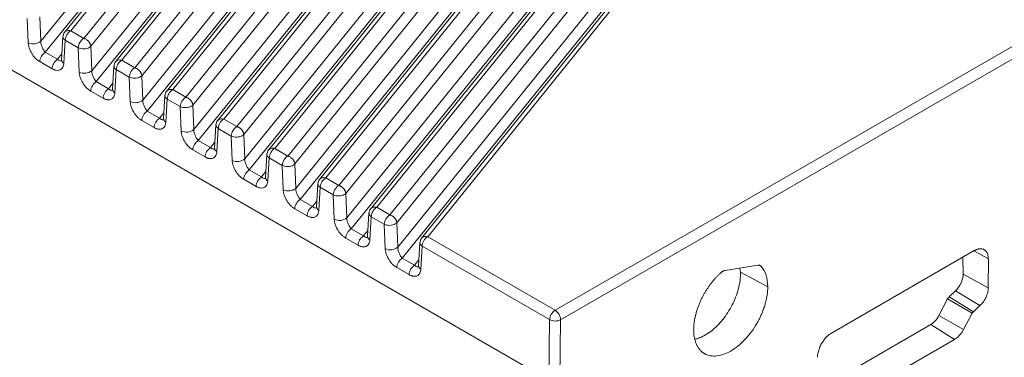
# Model space of a CAD drawing. Header units: millimetres. Extents: x 0 to 420, y 0 to 297.
# Tile 4 of 21: x 133 to 196, y 34 to 55. Entities that reach past the tile are written whole.
import ezdxf

# ---------------------------------------------------------------- set-up
doc = ezdxf.new("R2010")
doc.units = ezdxf.units.MM

msp = doc.modelspace()

# ---------------------------------------------------------------- linework, layer by layer
at = {"color": 7, "linetype": 'Continuous', "lineweight": 18}
for p, q in [((135.96, 54.63), (163.561, 88.8)), ((134.031, 53.957), (161.661, 88.163)), ((163.172, 88.706), (135.558, 54.52)), ((164.405, 88.313), (136.804, 54.142)), ((164.858, 87.804), (137.256, 53.634)), ((161.967, 87.474), (134.322, 53.249)), ((139.244, 52.734), (166.845, 86.904)), ((137.315, 52.061), (164.945, 86.267)), ((166.456, 86.81), (138.842, 52.624)), ((167.689, 86.417), (140.088, 52.247)), ((168.142, 85.908), (140.54, 51.738)), ((165.252, 85.578), (137.606, 51.353)), ((142.528, 50.838), (170.129, 85.008)), ((140.599, 50.165), (168.229, 84.371)), ((169.74, 84.914), (142.126, 50.728)), ((170.973, 84.521), (143.372, 50.351)), ((171.426, 84.012), (143.825, 49.842)), ((168.536, 83.682), (140.89, 49.457)), ((145.812, 48.942), (173.413, 83.112)), ((143.883, 48.269), (171.513, 82.476)), ((173.024, 83.018), (145.41, 48.833)), ((174.257, 82.625), (146.656, 48.455)), ((174.71, 82.116), (147.109, 47.946)), ((171.82, 81.786), (144.175, 47.561)), ((149.096, 47.046), (176.697, 81.217)), ((147.167, 46.373), (174.798, 80.58)), ((176.308, 81.122), (148.695, 46.937)), ((177.542, 80.729), (149.94, 46.559)), ((177.994, 80.221), (150.393, 46.05)), ((175.104, 79.89), (147.459, 45.665)), ((152.38, 45.15), (179.981, 79.321)), ((150.451, 44.478), (178.082, 78.684)), ((179.592, 79.227), (151.979, 45.041)), ((180.826, 78.833), (153.224, 44.663)), ((178.388, 77.994), (150.743, 43.769)), ((181.278, 78.325), (153.677, 44.154)), ((155.664, 43.255), (183.266, 77.425)), ((153.735, 42.582), (181.366, 76.788)), ((182.877, 77.331), (155.263, 43.145)), ((184.11, 76.937), (156.509, 42.767)), ((181.672, 76.098), (154.027, 41.874)), ((184.562, 76.429), (156.961, 42.258)), ((158.948, 41.359), (186.55, 75.529)), ((157.02, 40.686), (184.65, 74.892)), ((186.161, 75.435), (158.559, 41.265)), ((184.956, 74.202), (157.311, 39.978)), ((166.744, 32.137), (102.586, 69.175)), ((210.551, 61.673), (167.155, 36.621)), ((210.905, 61.061), (167.509, 36.009)), ((133.166, 55.433), (133.225, 53.86)), ((134.031, 53.957), (133.972, 55.53)), ((136.804, 54.142), (135.96, 54.63)), ((135.46, 54.251), (135.373, 52.763)), ((135.518, 52.536), (135.606, 54.025)), ((135.606, 54.025), (136.45, 53.537)), ((136.827, 54.136), (136.804, 54.142)), ((136.45, 53.537), (136.509, 51.965)), ((137.315, 52.061), (137.256, 53.634)), ((133.969, 52.644), (134.76, 52.187)), ((135.113, 52.792), (134.322, 53.249)), ((140.088, 52.247), (139.244, 52.734)), ((138.745, 52.355), (138.657, 50.867)), ((138.803, 50.64), (138.89, 52.129)), ((138.89, 52.129), (139.734, 51.641)), ((140.111, 52.24), (140.088, 52.247)), ((139.734, 51.641), (139.793, 50.069)), ((140.599, 50.165), (140.54, 51.738)), ((137.253, 50.748), (138.044, 50.291)), ((138.397, 50.896), (137.606, 51.353)), ((143.372, 50.351), (142.528, 50.838)), ((142.029, 50.459), (141.941, 48.971)), ((142.087, 48.745), (142.174, 50.233)), ((142.174, 50.233), (143.019, 49.746)), ((143.395, 50.344), (143.372, 50.351)), ((143.019, 49.746), (143.077, 48.173)), ((143.883, 48.269), (143.825, 49.842)), ((140.537, 48.852), (141.328, 48.395)), ((141.681, 49.001), (140.89, 49.457)), ((146.656, 48.455), (145.812, 48.942)), ((145.313, 48.563), (145.225, 47.075)), ((145.371, 46.849), (145.458, 48.337)), ((145.458, 48.337), (146.303, 47.85)), ((146.679, 48.448), (146.656, 48.455)), ((144.965, 47.105), (144.175, 47.561)), ((146.303, 47.85), (146.361, 46.277)), ((147.167, 46.373), (147.109, 47.946)), ((143.821, 46.956), (144.612, 46.499)), ((149.94, 46.559), (149.096, 47.046)), ((148.597, 46.667), (148.509, 45.179)), ((148.655, 44.953), (148.743, 46.441)), ((148.743, 46.441), (149.587, 45.954)), ((149.963, 46.552), (149.94, 46.559)), ((148.25, 45.209), (147.459, 45.665)), ((149.587, 45.954), (149.645, 44.381)), ((150.451, 44.478), (150.393, 46.05)), ((147.105, 45.06), (147.896, 44.604)), ((153.224, 44.663), (152.38, 45.15)), ((151.881, 44.772), (151.793, 43.283)), ((151.939, 43.057), (152.027, 44.545)), ((152.027, 44.545), (152.871, 44.058)), ((153.247, 44.656), (153.224, 44.663)), ((151.534, 43.313), (150.743, 43.769)), ((152.871, 44.058), (152.929, 42.485)), ((153.735, 42.582), (153.677, 44.154)), ((150.389, 43.164), (151.18, 42.708)), ((156.509, 42.767), (155.664, 43.255)), ((155.165, 42.876), (155.078, 41.387)), ((155.223, 41.161), (155.311, 42.649)), ((155.311, 42.649), (156.155, 42.162)), ((156.532, 42.76), (156.509, 42.767)), ((154.818, 41.417), (154.027, 41.874)), ((156.155, 42.162), (156.214, 40.589)), ((157.02, 40.686), (156.961, 42.258)), ((153.673, 41.268), (154.464, 40.812)), ((167.155, 36.621), (158.948, 41.359)), ((158.449, 40.98), (158.362, 39.491)), ((158.507, 39.265), (158.595, 40.753)), ((158.595, 40.753), (166.802, 36.016)), ((157.311, 39.978), (158.102, 39.521)), ((194.15, 40.462), (184.957, 35.156)), ((193.415, 40.038), (193.432, 38.95)), ((156.958, 39.372), (157.748, 38.916)), ((180.21, 39.521), (178.109, 39.192)), ((179.059, 39.341), (179.1, 39.068)), ((195.053, 38.077), (195.054, 39.94)), ((180.85, 38.125), (179.1, 39.068)), ((193.432, 38.95), (195.053, 38.077)), ((192.944, 37.875), (192.521, 37.477)), ((192.521, 37.477), (194.089, 36.53)), ((192.944, 37.875), (194.515, 36.926)), ((192.425, 37.348), (191.875, 36.282)), ((194.017, 36.434), (192.425, 37.348)), ((194.089, 36.53), (194.515, 36.926)), ((193.456, 35.375), (191.875, 36.282)), ((193.456, 35.375), (194.017, 36.434)), ((166.802, 36.016), (166.744, 32.137)), ((167.509, 36.009), (167.451, 32.137)), ((191.349, 35.696), (184.686, 31.85)), ((192.885, 34.747), (191.349, 35.696)), ((186.222, 30.901), (192.885, 34.747))]:
    msp.add_line(p, q, dxfattribs=at)
at = {"color": 8, "linetype": 'Continuous', "lineweight": 18}
for p, q in [((135.113, 52.792), (135.395, 53.141)), ((138.397, 50.896), (138.679, 51.246)), ((141.681, 49.001), (141.963, 49.35)), ((144.965, 47.105), (145.247, 47.454)), ((148.25, 45.209), (148.532, 45.558)), ((151.534, 43.313), (151.816, 43.662)), ((154.818, 41.417), (155.1, 41.766)), ((195.054, 39.94), (194.117, 40.444)), ((158.102, 39.521), (158.384, 39.87)), ((180.421, 39.454), (180.303, 39.516))]:
    msp.add_line(p, q, dxfattribs=at)
at = {"color": 7, "linetype": 'Continuous', "lineweight": 18}
for centre, radius, start, end in [((135.96, 54.222), 0.5, 141.23431, 176.64892), ((136.375, 53.981), 0.77, 122.65226, 176.77035), ((133.552, 54.544), 0.758, 244.44854, 309.20477), ((137.219, 53.494), 0.77, 122.65226, 176.77035), ((134.738, 52.6), 0.77, 122.65226, 176.77035), ((135.529, 52.144), 0.77, 122.65226, 176.77035), ((139.244, 52.326), 0.5, 141.23431, 176.64892), ((139.659, 52.085), 0.77, 122.65226, 176.77035), ((136.836, 52.648), 0.758, 244.44854, 309.20477), ((140.504, 51.598), 0.77, 122.65226, 176.77035), ((138.022, 50.704), 0.77, 122.65226, 176.77035), ((138.813, 50.248), 0.77, 122.65226, 176.77035), ((142.528, 50.43), 0.5, 141.23431, 176.64892), ((142.943, 50.189), 0.77, 122.65226, 176.77035), ((140.12, 50.753), 0.758, 244.44854, 309.20477), ((143.788, 49.702), 0.77, 122.65226, 176.77035), ((141.306, 48.808), 0.77, 122.65226, 176.77035), ((142.097, 48.352), 0.77, 122.65226, 176.77035), ((145.812, 48.534), 0.5, 141.23431, 176.64892), ((146.228, 48.294), 0.77, 122.65226, 176.77035), ((143.404, 48.857), 0.758, 244.44854, 309.20477), ((147.072, 47.806), 0.77, 122.65226, 176.77035), ((144.59, 46.913), 0.77, 122.65226, 176.77035), ((145.381, 46.456), 0.77, 122.65226, 176.77035), ((149.096, 46.638), 0.5, 141.23431, 176.64892), ((149.512, 46.398), 0.77, 122.65226, 176.77035), ((146.688, 46.961), 0.758, 244.44854, 309.20477), ((150.356, 45.91), 0.77, 122.65226, 176.77035), ((147.874, 45.017), 0.77, 122.65226, 176.77035), ((148.665, 44.56), 0.77, 122.65226, 176.77035), ((152.38, 44.742), 0.5, 141.23431, 176.64892), ((152.796, 44.502), 0.77, 122.65226, 176.77035), ((149.972, 45.065), 0.758, 244.44854, 309.20477), ((153.64, 44.014), 0.77, 122.65226, 176.77035), ((151.158, 43.121), 0.77, 122.65226, 176.77035), ((151.949, 42.664), 0.77, 122.65226, 176.77035), ((155.664, 42.846), 0.5, 141.23431, 176.64892), ((156.08, 42.606), 0.77, 122.65226, 176.77035), ((153.256, 43.169), 0.758, 244.44854, 309.20477), ((156.924, 42.119), 0.77, 122.65226, 176.77035), ((154.443, 41.225), 0.77, 122.65226, 176.77035), ((155.233, 40.768), 0.77, 122.65226, 176.77035), ((158.948, 40.95), 0.5, 141.07025, 176.64892), ((156.54, 41.273), 0.758, 244.44854, 309.20477), ((157.727, 39.329), 0.77, 122.65226, 176.77035), ((158.518, 38.872), 0.77, 122.65226, 176.77035), ((167.571, 35.972), 0.77, 122.65226, 176.77035), ((166.741, 35.974), 0.768, 2.60548, 57.39452)]:
    msp.add_arc(centre, radius, start, end, dxfattribs=at)
at = {"color": 8, "linetype": 'Continuous', "lineweight": 18}
for centre, radius, start, end in [((135.635, 52.771), 0.262, 181.89024, 243.63221), ((138.919, 50.875), 0.262, 181.89024, 243.63221), ((142.203, 48.979), 0.262, 181.89024, 243.63221), ((145.487, 47.084), 0.262, 181.89024, 243.63221), ((148.771, 45.188), 0.262, 181.89024, 243.63221), ((152.056, 43.292), 0.262, 181.89024, 243.63221), ((155.34, 41.396), 0.262, 181.89024, 243.63221), ((158.825, 41.017), 0.363, 70.15308, 137.04355), ((158.624, 39.5), 0.262, 181.89024, 243.63221)]:
    msp.add_arc(centre, radius, start, end, dxfattribs=at)
for points, knots in [([(135.96, 54.63), (135.903, 54.639), (135.789, 54.658), (135.65, 54.618), (135.598, 54.557), (135.576, 54.531)], [0, 0, 0, 0, 0.367497, 0.734994, 1, 1, 1, 1]), ([(135.606, 54.025), (135.574, 54.049), (135.509, 54.098), (135.462, 54.179), (135.464, 54.23), (135.465, 54.25)], [0, 0, 0, 0, 0.373277, 0.746553, 1, 1, 1, 1]), ([(135.38, 52.74), (135.374, 52.731), (135.358, 52.706), (135.307, 52.682), (135.223, 52.694), (135.149, 52.76), (135.113, 52.792)], [0, 0, 0, 0, 0.101204, 0.276004, 0.642025, 1, 1, 1, 1]), ([(139.244, 52.734), (139.187, 52.743), (139.073, 52.762), (138.934, 52.722), (138.882, 52.661), (138.86, 52.635)], [0, 0, 0, 0, 0.367497, 0.734994, 1, 1, 1, 1]), ([(138.89, 52.129), (138.858, 52.153), (138.793, 52.202), (138.746, 52.283), (138.749, 52.334), (138.75, 52.354)], [0, 0, 0, 0, 0.373277, 0.746553, 1, 1, 1, 1]), ([(138.664, 50.844), (138.658, 50.835), (138.642, 50.81), (138.591, 50.786), (138.507, 50.798), (138.433, 50.864), (138.397, 50.896)], [0, 0, 0, 0, 0.101204, 0.276004, 0.642025, 1, 1, 1, 1]), ([(142.528, 50.838), (142.471, 50.847), (142.357, 50.866), (142.218, 50.826), (142.166, 50.765), (142.144, 50.739)], [0, 0, 0, 0, 0.367497, 0.734994, 1, 1, 1, 1]), ([(142.174, 50.233), (142.142, 50.257), (142.077, 50.307), (142.03, 50.387), (142.033, 50.438), (142.034, 50.459)], [0, 0, 0, 0, 0.373277, 0.746553, 1, 1, 1, 1]), ([(141.948, 48.948), (141.943, 48.939), (141.926, 48.915), (141.875, 48.89), (141.791, 48.902), (141.718, 48.968), (141.681, 49.001)], [0, 0, 0, 0, 0.101204, 0.276004, 0.642025, 1, 1, 1, 1]), ([(145.812, 48.942), (145.755, 48.952), (145.641, 48.97), (145.502, 48.93), (145.45, 48.869), (145.428, 48.843)], [0, 0, 0, 0, 0.367497, 0.734994, 1, 1, 1, 1]), ([(145.458, 48.337), (145.426, 48.362), (145.361, 48.411), (145.314, 48.491), (145.317, 48.542), (145.318, 48.563)], [0, 0, 0, 0, 0.373277, 0.746553, 1, 1, 1, 1]), ([(145.233, 47.052), (145.227, 47.043), (145.211, 47.019), (145.159, 46.994), (145.075, 47.006), (145.002, 47.072), (144.965, 47.105)], [0, 0, 0, 0, 0.101204, 0.276004, 0.642025, 1, 1, 1, 1]), ([(149.096, 47.046), (149.039, 47.056), (148.925, 47.074), (148.786, 47.034), (148.734, 46.973), (148.712, 46.947)], [0, 0, 0, 0, 0.367497, 0.734994, 1, 1, 1, 1]), ([(148.743, 46.441), (148.71, 46.466), (148.645, 46.515), (148.598, 46.595), (148.601, 46.646), (148.602, 46.667)], [0, 0, 0, 0, 0.373277, 0.746553, 1, 1, 1, 1]), ([(148.517, 45.156), (148.511, 45.147), (148.495, 45.123), (148.443, 45.098), (148.359, 45.11), (148.286, 45.176), (148.25, 45.209)], [0, 0, 0, 0, 0.101204, 0.276004, 0.642025, 1, 1, 1, 1]), ([(152.38, 45.15), (152.323, 45.16), (152.209, 45.179), (152.07, 45.139), (152.018, 45.077), (151.996, 45.051)], [0, 0, 0, 0, 0.367497, 0.734994, 1, 1, 1, 1]), ([(152.027, 44.545), (151.994, 44.57), (151.93, 44.619), (151.883, 44.7), (151.885, 44.75), (151.886, 44.771)], [0, 0, 0, 0, 0.373277, 0.746553, 1, 1, 1, 1]), ([(151.801, 43.26), (151.795, 43.251), (151.779, 43.227), (151.727, 43.202), (151.643, 43.214), (151.57, 43.28), (151.534, 43.313)], [0, 0, 0, 0, 0.101204, 0.276004, 0.642025, 1, 1, 1, 1]), ([(155.664, 43.255), (155.607, 43.264), (155.493, 43.283), (155.355, 43.243), (155.302, 43.181), (155.281, 43.155)], [0, 0, 0, 0, 0.367497, 0.734994, 1, 1, 1, 1]), ([(155.311, 42.649), (155.278, 42.674), (155.214, 42.723), (155.167, 42.804), (155.169, 42.854), (155.17, 42.875)], [0, 0, 0, 0, 0.373277, 0.746553, 1, 1, 1, 1]), ([(155.085, 41.365), (155.079, 41.356), (155.063, 41.331), (155.011, 41.307), (154.928, 41.318), (154.854, 41.384), (154.818, 41.417)], [0, 0, 0, 0, 0.101204, 0.276004, 0.642025, 1, 1, 1, 1]), ([(158.595, 40.753), (158.563, 40.778), (158.498, 40.827), (158.451, 40.908), (158.453, 40.959), (158.454, 40.979)], [0, 0, 0, 0, 0.373277, 0.746553, 1, 1, 1, 1]), ([(158.369, 39.469), (158.363, 39.46), (158.347, 39.435), (158.296, 39.411), (158.212, 39.423), (158.138, 39.488), (158.102, 39.521)], [0, 0, 0, 0, 0.101204, 0.276004, 0.642025, 1, 1, 1, 1])]:
    msp.add_open_spline(points, degree=3, knots=knots, dxfattribs=at)
at = {"color": 7, "linetype": 'Continuous', "lineweight": 18}
for points, knots in [([(134.322, 53.249), (134.313, 53.259), (134.278, 53.297), (134.206, 53.397), (134.134, 53.536), (134.083, 53.675), (134.055, 53.772), (134.036, 53.869), (134.032, 53.928), (134.031, 53.957)], [0, 0, 0, 0, 0.06978, 0.251983, 0.531594, 0.653308, 0.771004, 0.885781, 1, 1, 1, 1]), ([(137.256, 53.634), (137.254, 53.654), (137.25, 53.692), (137.235, 53.747), (137.215, 53.797), (137.192, 53.841), (137.169, 53.878), (137.146, 53.91), (137.109, 53.955), (137.058, 54.007), (136.985, 54.062), (136.923, 54.097), (136.868, 54.122), (136.841, 54.131), (136.827, 54.136)], [0, 0, 0, 0, 0.0969697, 0.1854388, 0.2654038, 0.3368613, 0.3998086, 0.4542433, 0.5001636, 0.6444406, 0.7500034, 0.8749359, 0.937468, 1, 1, 1, 1]), ([(133.225, 53.86), (133.226, 53.838), (133.229, 53.791), (133.24, 53.713), (133.258, 53.626), (133.296, 53.492), (133.359, 53.336), (133.452, 53.166), (133.56, 53.007), (133.693, 52.854), (133.836, 52.727), (133.928, 52.669), (133.969, 52.644)], [0, 0, 0, 0, 0.05008, 0.105702, 0.166939, 0.233953, 0.383242, 0.490525, 0.601792, 0.753075, 0.88937, 1, 1, 1, 1]), ([(137.157, 53.556), (137.064, 53.504), (136.934, 53.472), (136.673, 53.465), (136.543, 53.491), (136.45, 53.537)], [0, 0, 0, 0, 0.5, 0.5, 1, 1, 1, 1]), ([(135.373, 52.763), (135.372, 52.75), (135.37, 52.731), (135.373, 52.733), (135.374, 52.734)], [0, 0, 0, 0, 0.697927, 1, 1, 1, 1]), ([(134.76, 52.187), (134.78, 52.176), (134.822, 52.152), (134.888, 52.124), (134.958, 52.1), (135.061, 52.078), (135.172, 52.078), (135.284, 52.112), (135.377, 52.173), (135.455, 52.272), (135.504, 52.399), (135.514, 52.494), (135.518, 52.536)], [0, 0, 0, 0, 0.055332, 0.115088, 0.179216, 0.24769, 0.405512, 0.509892, 0.623132, 0.766036, 0.897111, 1, 1, 1, 1]), ([(137.606, 51.353), (137.597, 51.363), (137.562, 51.401), (137.49, 51.501), (137.418, 51.641), (137.367, 51.779), (137.339, 51.877), (137.32, 51.973), (137.317, 52.032), (137.315, 52.061)], [0, 0, 0, 0, 0.06978, 0.251983, 0.531594, 0.653308, 0.771004, 0.885781, 1, 1, 1, 1]), ([(140.54, 51.738), (140.538, 51.758), (140.535, 51.796), (140.519, 51.851), (140.499, 51.901), (140.477, 51.945), (140.453, 51.982), (140.43, 52.014), (140.393, 52.06), (140.342, 52.111), (140.269, 52.166), (140.207, 52.202), (140.152, 52.226), (140.125, 52.235), (140.111, 52.24)], [0, 0, 0, 0, 0.09697, 0.185439, 0.265404, 0.336861, 0.399809, 0.454243, 0.500164, 0.644441, 0.750003, 0.874936, 0.937468, 1, 1, 1, 1]), ([(136.509, 51.965), (136.51, 51.942), (136.513, 51.895), (136.524, 51.817), (136.542, 51.73), (136.58, 51.596), (136.643, 51.44), (136.736, 51.27), (136.845, 51.111), (136.977, 50.958), (137.12, 50.831), (137.212, 50.774), (137.253, 50.748)], [0, 0, 0, 0, 0.05008, 0.105702, 0.166939, 0.233953, 0.383242, 0.490525, 0.601792, 0.753075, 0.88937, 1, 1, 1, 1]), ([(140.441, 51.66), (140.349, 51.609), (140.219, 51.577), (139.957, 51.57), (139.827, 51.595), (139.734, 51.641)], [0, 0, 0, 0, 0.5, 0.5, 1, 1, 1, 1]), ([(138.657, 50.867), (138.656, 50.854), (138.654, 50.835), (138.657, 50.837), (138.658, 50.838)], [0, 0, 0, 0, 0.692799, 1, 1, 1, 1]), ([(138.044, 50.291), (138.064, 50.28), (138.107, 50.257), (138.172, 50.228), (138.242, 50.205), (138.345, 50.182), (138.457, 50.182), (138.568, 50.216), (138.662, 50.277), (138.739, 50.376), (138.788, 50.503), (138.798, 50.599), (138.803, 50.64)], [0, 0, 0, 0, 0.055332, 0.115088, 0.179216, 0.24769, 0.405512, 0.509892, 0.623132, 0.766036, 0.897111, 1, 1, 1, 1]), ([(140.89, 49.457), (140.881, 49.468), (140.846, 49.505), (140.774, 49.605), (140.702, 49.745), (140.651, 49.883), (140.623, 49.981), (140.604, 50.077), (140.601, 50.136), (140.599, 50.165)], [0, 0, 0, 0, 0.06978, 0.251983, 0.531594, 0.653308, 0.771004, 0.885781, 1, 1, 1, 1]), ([(143.825, 49.842), (143.823, 49.862), (143.819, 49.9), (143.803, 49.955), (143.783, 50.005), (143.761, 50.049), (143.737, 50.086), (143.715, 50.118), (143.678, 50.164), (143.626, 50.215), (143.553, 50.27), (143.491, 50.306), (143.437, 50.33), (143.409, 50.339), (143.395, 50.344)], [0, 0, 0, 0, 0.09697, 0.185439, 0.265404, 0.336861, 0.399809, 0.454243, 0.500164, 0.644441, 0.750003, 0.874936, 0.937468, 1, 1, 1, 1]), ([(139.793, 50.069), (139.794, 50.046), (139.797, 49.999), (139.808, 49.921), (139.826, 49.834), (139.864, 49.7), (139.927, 49.544), (140.02, 49.374), (140.129, 49.215), (140.261, 49.062), (140.405, 48.935), (140.496, 48.878), (140.537, 48.852)], [0, 0, 0, 0, 0.0500804, 0.1057017, 0.166939, 0.2339534, 0.383242, 0.4905254, 0.6017922, 0.7530749, 0.8893697, 1, 1, 1, 1]), ([(143.725, 49.764), (143.633, 49.713), (143.503, 49.681), (143.241, 49.674), (143.111, 49.699), (143.019, 49.746)], [0, 0, 0, 0, 0.5, 0.5, 1, 1, 1, 1]), ([(141.941, 48.972), (141.94, 48.958), (141.938, 48.939), (141.941, 48.941), (141.942, 48.942)], [0, 0, 0, 0, 0.697927, 1, 1, 1, 1]), ([(141.328, 48.395), (141.348, 48.384), (141.391, 48.361), (141.456, 48.332), (141.526, 48.309), (141.629, 48.286), (141.741, 48.286), (141.853, 48.32), (141.946, 48.381), (142.023, 48.48), (142.072, 48.607), (142.082, 48.703), (142.087, 48.745)], [0, 0, 0, 0, 0.055332, 0.115088, 0.179216, 0.24769, 0.405512, 0.509892, 0.623132, 0.766036, 0.897111, 1, 1, 1, 1]), ([(144.175, 47.561), (144.165, 47.572), (144.13, 47.61), (144.058, 47.71), (143.986, 47.849), (143.935, 47.987), (143.908, 48.085), (143.888, 48.181), (143.885, 48.24), (143.883, 48.269)], [0, 0, 0, 0, 0.0697795, 0.2519834, 0.5315941, 0.6533075, 0.7710043, 0.8857812, 1, 1, 1, 1]), ([(147.109, 47.946), (147.107, 47.966), (147.103, 48.004), (147.087, 48.059), (147.067, 48.109), (147.045, 48.153), (147.021, 48.191), (146.999, 48.222), (146.962, 48.268), (146.91, 48.319), (146.837, 48.374), (146.775, 48.41), (146.721, 48.434), (146.693, 48.443), (146.679, 48.448)], [0, 0, 0, 0, 0.09697, 0.185439, 0.265404, 0.336861, 0.399809, 0.454243, 0.500164, 0.644441, 0.750003, 0.874936, 0.937468, 1, 1, 1, 1]), ([(143.077, 48.173), (143.078, 48.15), (143.081, 48.103), (143.092, 48.025), (143.11, 47.938), (143.148, 47.805), (143.211, 47.648), (143.304, 47.479), (143.413, 47.319), (143.546, 47.166), (143.689, 47.039), (143.78, 46.982), (143.821, 46.956)], [0, 0, 0, 0, 0.05008, 0.105702, 0.166939, 0.233953, 0.383242, 0.490525, 0.601792, 0.753075, 0.88937, 1, 1, 1, 1]), ([(147.009, 47.868), (146.917, 47.817), (146.787, 47.785), (146.525, 47.778), (146.395, 47.803), (146.303, 47.85)], [0, 0, 0, 0, 0.5, 0.5, 1, 1, 1, 1]), ([(145.225, 47.076), (145.224, 47.062), (145.222, 47.043), (145.225, 47.045), (145.226, 47.046)], [0, 0, 0, 0, 0.697927, 1, 1, 1, 1]), ([(144.612, 46.499), (144.632, 46.488), (144.675, 46.465), (144.741, 46.436), (144.81, 46.413), (144.913, 46.39), (145.025, 46.39), (145.137, 46.424), (145.23, 46.485), (145.307, 46.584), (145.356, 46.712), (145.366, 46.807), (145.371, 46.849)], [0, 0, 0, 0, 0.055332, 0.115088, 0.179216, 0.24769, 0.405512, 0.509892, 0.623132, 0.766036, 0.897111, 1, 1, 1, 1]), ([(147.459, 45.665), (147.449, 45.676), (147.414, 45.714), (147.343, 45.814), (147.271, 45.953), (147.219, 46.091), (147.192, 46.189), (147.172, 46.286), (147.169, 46.344), (147.167, 46.373)], [0, 0, 0, 0, 0.06978, 0.251983, 0.531594, 0.653308, 0.771004, 0.885781, 1, 1, 1, 1]), ([(150.393, 46.05), (150.391, 46.07), (150.387, 46.108), (150.371, 46.163), (150.352, 46.213), (150.329, 46.257), (150.306, 46.295), (150.283, 46.326), (150.246, 46.372), (150.194, 46.423), (150.121, 46.478), (150.059, 46.514), (150.005, 46.538), (149.977, 46.548), (149.963, 46.552)], [0, 0, 0, 0, 0.0969697, 0.1854388, 0.2654038, 0.3368613, 0.3998086, 0.4542433, 0.5001636, 0.6444406, 0.7500034, 0.8749359, 0.937468, 1, 1, 1, 1]), ([(146.361, 46.277), (146.362, 46.254), (146.365, 46.207), (146.376, 46.129), (146.394, 46.042), (146.432, 45.909), (146.495, 45.752), (146.588, 45.583), (146.697, 45.423), (146.83, 45.271), (146.973, 45.143), (147.064, 45.086), (147.105, 45.06)], [0, 0, 0, 0, 0.05008, 0.105702, 0.166939, 0.233953, 0.383242, 0.490525, 0.601792, 0.753075, 0.88937, 1, 1, 1, 1]), ([(150.294, 45.972), (150.201, 45.921), (150.071, 45.889), (149.809, 45.882), (149.679, 45.907), (149.587, 45.954)], [0, 0, 0, 0, 0.5, 0.5, 1, 1, 1, 1]), ([(148.509, 45.18), (148.508, 45.167), (148.507, 45.148), (148.509, 45.15), (148.51, 45.15)], [0, 0, 0, 0, 0.697927, 1, 1, 1, 1]), ([(147.896, 44.604), (147.916, 44.592), (147.959, 44.569), (148.025, 44.54), (148.095, 44.517), (148.198, 44.494), (148.309, 44.494), (148.421, 44.528), (148.514, 44.589), (148.591, 44.688), (148.64, 44.816), (148.651, 44.911), (148.655, 44.953)], [0, 0, 0, 0, 0.055332, 0.115088, 0.179216, 0.24769, 0.405512, 0.509892, 0.623132, 0.766036, 0.897111, 1, 1, 1, 1]), ([(150.743, 43.769), (150.733, 43.78), (150.698, 43.818), (150.627, 43.918), (150.555, 44.057), (150.504, 44.195), (150.476, 44.293), (150.457, 44.39), (150.453, 44.448), (150.451, 44.478)], [0, 0, 0, 0, 0.0697796, 0.2519835, 0.5315941, 0.6533075, 0.7710043, 0.8857812, 1, 1, 1, 1]), ([(153.677, 44.154), (153.675, 44.174), (153.671, 44.212), (153.655, 44.268), (153.636, 44.317), (153.613, 44.361), (153.59, 44.399), (153.567, 44.43), (153.53, 44.476), (153.479, 44.527), (153.405, 44.583), (153.343, 44.618), (153.289, 44.642), (153.261, 44.652), (153.247, 44.656)], [0, 0, 0, 0, 0.09697, 0.185439, 0.265404, 0.336861, 0.399809, 0.454243, 0.500164, 0.644441, 0.750003, 0.874936, 0.937468, 1, 1, 1, 1]), ([(149.645, 44.381), (149.647, 44.359), (149.649, 44.311), (149.66, 44.234), (149.678, 44.146), (149.716, 44.013), (149.779, 43.856), (149.872, 43.687), (149.981, 43.527), (150.114, 43.375), (150.257, 43.248), (150.348, 43.19), (150.389, 43.164)], [0, 0, 0, 0, 0.05008, 0.105702, 0.166939, 0.233953, 0.383242, 0.490525, 0.601792, 0.753075, 0.88937, 1, 1, 1, 1]), ([(153.578, 44.077), (153.485, 44.025), (153.355, 43.993), (153.093, 43.986), (152.963, 44.011), (152.871, 44.058)], [0, 0, 0, 0, 0.5, 0.5, 1, 1, 1, 1]), ([(151.794, 43.284), (151.792, 43.271), (151.791, 43.252), (151.793, 43.254), (151.794, 43.254)], [0, 0, 0, 0, 0.697927, 1, 1, 1, 1]), ([(151.18, 42.708), (151.201, 42.696), (151.243, 42.673), (151.309, 42.644), (151.379, 42.621), (151.482, 42.598), (151.593, 42.598), (151.705, 42.632), (151.798, 42.693), (151.875, 42.793), (151.925, 42.92), (151.935, 43.015), (151.939, 43.057)], [0, 0, 0, 0, 0.055332, 0.115088, 0.179216, 0.24769, 0.405512, 0.509892, 0.623132, 0.766036, 0.897111, 1, 1, 1, 1]), ([(152.929, 42.485), (152.931, 42.463), (152.933, 42.415), (152.944, 42.338), (152.963, 42.25), (153, 42.117), (153.064, 41.96), (153.156, 41.791), (153.265, 41.631), (153.398, 41.479), (153.541, 41.352), (153.632, 41.294), (153.673, 41.268)], [0, 0, 0, 0, 0.0500804, 0.1057017, 0.166939, 0.2339534, 0.383242, 0.4905254, 0.6017922, 0.7530749, 0.8893697, 1, 1, 1, 1]), ([(154.027, 41.874), (154.017, 41.884), (153.983, 41.922), (153.911, 42.022), (153.839, 42.161), (153.788, 42.299), (153.76, 42.397), (153.741, 42.494), (153.737, 42.552), (153.735, 42.582)], [0, 0, 0, 0, 0.06978, 0.251983, 0.531594, 0.653308, 0.771004, 0.885781, 1, 1, 1, 1]), ([(156.961, 42.258), (156.959, 42.278), (156.955, 42.316), (156.94, 42.372), (156.92, 42.422), (156.897, 42.465), (156.874, 42.503), (156.851, 42.534), (156.814, 42.58), (156.763, 42.631), (156.689, 42.687), (156.628, 42.722), (156.573, 42.746), (156.545, 42.756), (156.532, 42.76)], [0, 0, 0, 0, 0.09697, 0.185439, 0.265404, 0.336861, 0.399809, 0.454243, 0.500164, 0.644441, 0.750003, 0.874936, 0.937468, 1, 1, 1, 1]), ([(156.862, 42.181), (156.769, 42.129), (156.639, 42.097), (156.378, 42.09), (156.248, 42.115), (156.155, 42.162)], [0, 0, 0, 0, 0.5, 0.5, 1, 1, 1, 1]), ([(155.078, 41.388), (155.077, 41.375), (155.075, 41.356), (155.078, 41.358), (155.078, 41.358)], [0, 0, 0, 0, 0.697927, 1, 1, 1, 1]), ([(158.948, 41.359), (158.857, 41.306), (158.766, 41.21), (158.635, 40.987), (158.597, 40.86), (158.595, 40.753)], [0, 0, 0, 0, 0.5, 0.5, 1, 1, 1, 1]), ([(154.464, 40.812), (154.485, 40.801), (154.527, 40.777), (154.593, 40.749), (154.663, 40.725), (154.766, 40.703), (154.877, 40.702), (154.989, 40.737), (155.082, 40.797), (155.16, 40.897), (155.209, 41.024), (155.219, 41.119), (155.223, 41.161)], [0, 0, 0, 0, 0.055332, 0.115088, 0.179216, 0.24769, 0.405512, 0.509892, 0.623132, 0.766036, 0.897111, 1, 1, 1, 1]), ([(156.214, 40.589), (156.215, 40.567), (156.217, 40.519), (156.228, 40.442), (156.247, 40.354), (156.284, 40.221), (156.348, 40.065), (156.441, 39.895), (156.549, 39.735), (156.682, 39.583), (156.825, 39.456), (156.917, 39.398), (156.958, 39.372)], [0, 0, 0, 0, 0.0500804, 0.1057017, 0.166939, 0.2339534, 0.383242, 0.4905254, 0.6017922, 0.7530749, 0.8893697, 1, 1, 1, 1]), ([(157.311, 39.978), (157.301, 39.988), (157.267, 40.026), (157.195, 40.126), (157.123, 40.265), (157.072, 40.403), (157.044, 40.501), (157.025, 40.598), (157.021, 40.657), (157.02, 40.686)], [0, 0, 0, 0, 0.06978, 0.251983, 0.531594, 0.653308, 0.771004, 0.885781, 1, 1, 1, 1]), ([(195.054, 39.94), (195.053, 39.971), (195.052, 40.032), (195.041, 40.117), (195.023, 40.195), (195, 40.266), (194.971, 40.329), (194.938, 40.386), (194.9, 40.435), (194.859, 40.477), (194.815, 40.511), (194.767, 40.539), (194.718, 40.56), (194.666, 40.574), (194.614, 40.583), (194.561, 40.586), (194.508, 40.584), (194.455, 40.577), (194.402, 40.567), (194.349, 40.552), (194.298, 40.534), (194.247, 40.513), (194.198, 40.49), (194.166, 40.471), (194.15, 40.462)], [0, 0, 0, 0, 0.057429, 0.113606, 0.168593, 0.222426, 0.275127, 0.32671, 0.377193, 0.426596, 0.474949, 0.52226, 0.568362, 0.613265, 0.656999, 0.699584, 0.741033, 0.781353, 0.820552, 0.858637, 0.895614, 0.931493, 0.966284, 1, 1, 1, 1]), ([(158.362, 39.491), (158.361, 39.479), (158.359, 39.46), (158.362, 39.462), (158.362, 39.463)], [0, 0, 0, 0, 0.692799, 1, 1, 1, 1]), ([(180.21, 39.521), (180.224, 39.522), (180.252, 39.526), (180.291, 39.523), (180.335, 39.514), (180.381, 39.494), (180.408, 39.467), (180.421, 39.454)], [0, 0, 0, 0, 0.166027, 0.331984, 0.499495, 0.750689, 1, 1, 1, 1]), ([(157.748, 38.916), (157.769, 38.905), (157.811, 38.881), (157.877, 38.853), (157.947, 38.829), (158.05, 38.807), (158.161, 38.806), (158.273, 38.841), (158.366, 38.901), (158.444, 39.001), (158.493, 39.128), (158.503, 39.223), (158.507, 39.265)], [0, 0, 0, 0, 0.055332, 0.115088, 0.179216, 0.24769, 0.405512, 0.509892, 0.623132, 0.766036, 0.897111, 1, 1, 1, 1]), ([(177.842, 39.049), (177.799, 39.01), (177.713, 38.931), (177.585, 38.803), (177.459, 38.668), (177.335, 38.524), (177.214, 38.374), (177.095, 38.215), (176.98, 38.05), (176.868, 37.879), (176.762, 37.701), (176.662, 37.518), (176.569, 37.333), (176.483, 37.143), (176.4, 36.941), (176.319, 36.719), (176.243, 36.478), (176.176, 36.218), (176.122, 35.943), (176.085, 35.655), (176.08, 35.467), (176.077, 35.37)], [0, 0, 0, 0, 0.042957, 0.086429, 0.130412, 0.1749, 0.219886, 0.265363, 0.311325, 0.357769, 0.4047, 0.45213, 0.500085, 0.545423, 0.595663, 0.650809, 0.710858, 0.775802, 0.845631, 0.920347, 1, 1, 1, 1]), ([(179.1, 39.068), (179.094, 38.893), (179.082, 38.542), (178.965, 37.996), (178.791, 37.465), (178.566, 36.959), (178.286, 36.473), (177.964, 36.026), (177.612, 35.632), (177.236, 35.29), (176.842, 35.018), (176.472, 34.831), (176.246, 34.775), (176.149, 34.752)], [0, 0, 0, 0, 0.101339, 0.202721, 0.293258, 0.383775, 0.475375, 0.567003, 0.65619, 0.745372, 0.83795, 0.930523, 1, 1, 1, 1]), ([(177.842, 39.05), (177.859, 39.065), (177.893, 39.095), (177.947, 39.131), (178.001, 39.159), (178.055, 39.18), (178.091, 39.188), (178.109, 39.192)], [0, 0, 0, 0, 0.19696, 0.392102, 0.58882, 0.790425, 1, 1, 1, 1]), ([(176.077, 35.37), (176.078, 35.321), (176.079, 35.224), (176.09, 35.086), (176.107, 34.956), (176.129, 34.835), (176.155, 34.721), (176.187, 34.615), (176.221, 34.516), (176.26, 34.425), (176.301, 34.34), (176.344, 34.263), (176.389, 34.192), (176.436, 34.128), (176.484, 34.069), (176.532, 34.016), (176.582, 33.969), (176.631, 33.926), (176.68, 33.888), (176.729, 33.855), (176.983, 33.699), (177.539, 33.602), (178.465, 33.924), (179.391, 34.672), (179.969, 35.442), (180.258, 35.966), (180.362, 36.173), (180.465, 36.401), (180.564, 36.65), (180.655, 36.919), (180.734, 37.205), (180.797, 37.506), (180.841, 37.818), (180.847, 38.021), (180.85, 38.125)], [0, 0, 0, 0, 0.017206, 0.03396, 0.050267, 0.066132, 0.081554, 0.096536, 0.111076, 0.125175, 0.138831, 0.152045, 0.164815, 0.177143, 0.189027, 0.20047, 0.21147, 0.22203, 0.232149, 0.24183, 0.251072, 0.378843, 0.500206, 0.621466, 0.749385, 0.769431, 0.791418, 0.815353, 0.841243, 0.869088, 0.898888, 0.930635, 0.964332, 1, 1, 1, 1]), ([(195.053, 38.077), (195.053, 38.054), (195.052, 38.007), (195.044, 37.934), (195.032, 37.859), (195.009, 37.756), (194.97, 37.625), (194.907, 37.469), (194.827, 37.317), (194.734, 37.174), (194.63, 37.041), (194.553, 36.965), (194.515, 36.927)], [0, 0, 0, 0, 0.0617308, 0.1236377, 0.186126, 0.2495901, 0.3749746, 0.4996657, 0.6236363, 0.7493873, 0.8732766, 1, 1, 1, 1]), ([(167.509, 36.009), (167.416, 35.957), (167.286, 35.928), (167.024, 35.93), (166.894, 35.962), (166.802, 36.016)], [0, 0, 0, 0, 0.5, 0.5, 1, 1, 1, 1]), ([(184.957, 35.156), (184.932, 35.14), (184.88, 35.109), (184.801, 35.051), (184.719, 34.983), (184.636, 34.903), (184.552, 34.813), (184.469, 34.71), (184.387, 34.597), (184.31, 34.472), (184.24, 34.337), (184.177, 34.194), (184.125, 34.045), (184.085, 33.892), (184.058, 33.737), (184.055, 33.639), (184.053, 33.589)], [0, 0, 0, 0, 0.053472, 0.109617, 0.168476, 0.230082, 0.294461, 0.361643, 0.431681, 0.504682, 0.580437, 0.658792, 0.739849, 0.823673, 0.910337, 1, 1, 1, 1]), ([(193.456, 35.375), (193.442, 35.349), (193.413, 35.296), (193.365, 35.22), (193.313, 35.146), (193.258, 35.075), (193.171, 34.974), (193.047, 34.852), (192.939, 34.782), (192.885, 34.747)], [0, 0, 0, 0, 0.0987794, 0.1973502, 0.29645, 0.3968044, 0.4991125, 0.749808, 1, 1, 1, 1])]:
    msp.add_open_spline(points, degree=3, knots=knots, dxfattribs=at)
for points in [[(137.256, 53.634), (137.232, 53.605), (137.198, 53.579), (137.157, 53.556)], [(140.54, 51.738), (140.516, 51.709), (140.482, 51.683), (140.441, 51.66)], [(143.825, 49.842), (143.8, 49.814), (143.766, 49.787), (143.725, 49.764)], [(147.109, 47.946), (147.084, 47.918), (147.05, 47.891), (147.009, 47.868)], [(150.393, 46.05), (150.368, 46.022), (150.334, 45.995), (150.294, 45.972)], [(153.677, 44.154), (153.652, 44.126), (153.619, 44.099), (153.578, 44.077)], [(156.961, 42.258), (156.936, 42.23), (156.903, 42.204), (156.862, 42.181)], [(180.85, 38.125), (180.85, 38.685), (180.695, 39.153), (180.421, 39.454)], [(193.432, 38.95), (193.437, 38.599), (193.228, 38.144), (192.944, 37.875)], [(192.521, 37.476), (192.483, 37.441), (192.45, 37.396), (192.425, 37.348)], [(191.875, 36.282), (191.746, 36.03), (191.55, 35.812), (191.349, 35.696)], [(194.017, 36.434), (194.036, 36.47), (194.061, 36.503), (194.089, 36.529)]]:
    msp.add_open_spline(points, degree=3, dxfattribs=at)

doc.saveas('drawing.dxf')
